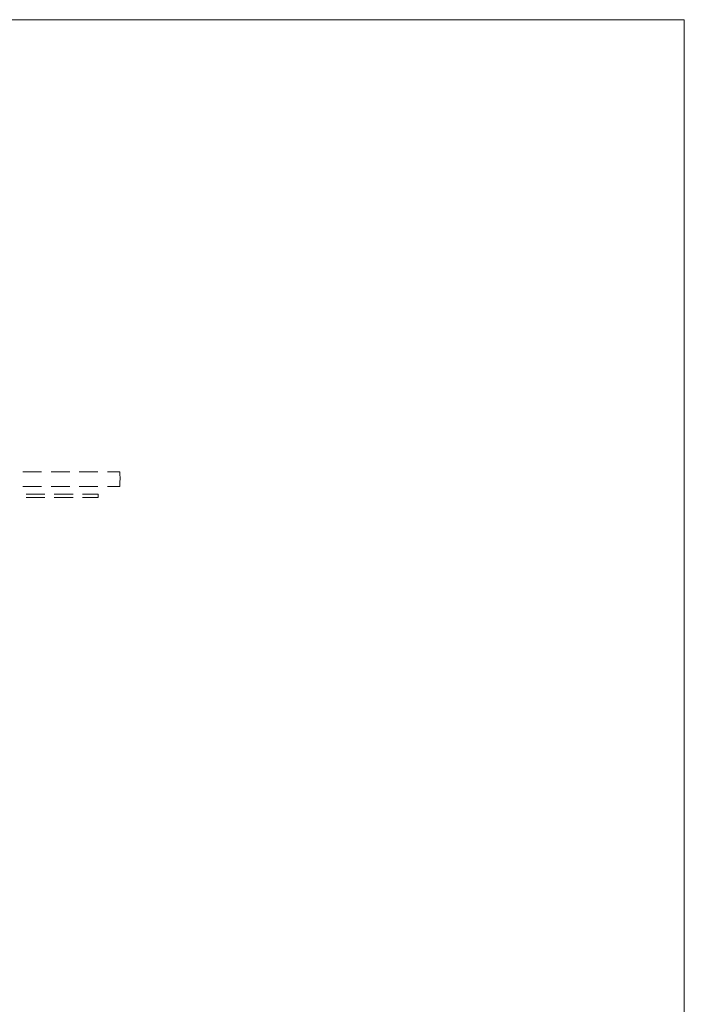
# Model space of a CAD drawing. Header units: millimetres. Extents: x 352 to 350573, y -22 to 37733.
# Tile 54 of 214: x 29191 to 39150, y 12813 to 27570. Entities that reach past the tile are written whole.
import ezdxf

# ---------------------------------------------------------------- set-up
doc = ezdxf.new("R2010")
doc.units = ezdxf.units.MM
doc.layers.add('PDF _PDF_Geometry', color=7, linetype='Continuous')
doc.layers.add('PDF$_83$-$Floor$Plan$-$В_Этаж$00_Сводный$A-DETL-MBND', color=7, linetype='Continuous', true_color=0xdd3700)

msp = doc.modelspace()

# ---------------------------------------------------------------- linework, layer by layer
at = {"layer": 'PDF _PDF_Geometry', "lineweight": 0}
msp.add_lwpolyline([(1348, 332), (39150, 332), (39150, 27570), (1348, 27570), (1348, 332), (551, 332), (551, 5979), (1348, 5979), (352, 5979), (352, 10296), (1348, 10296)], dxfattribs=at)
at = {"layer": 'PDF$_83$-$Floor$Plan$-$В_Этаж$00_Сводный$A-DETL-MBND', "lineweight": 0}
for points in [[(29519, 20791), (29236, 20791)], [(29943, 20791), (29660, 20791)], [(30364, 20791), (30082, 20791)], [(29236, 20572), (29519, 20572)], [(29660, 20572), (29943, 20572)], [(30084, 20572), (30364, 20572)]]:
    msp.add_lwpolyline(points, dxfattribs=at)
msp.add_lwpolyline([(30505, 20572), (30692, 20572, -0.011903), (30694, 20681), (30694, 20701), (30694, 20719), (30692, 20737), (30692, 20753), (30692, 20765), (30692, 20777), (30692, 20785), (30692, 20791), (30505, 20791)], format="xyb", dxfattribs=at)
at = {"layer": 'PDF$_83$-$Floor$Plan$-$В_Этаж$00_Сводный$A-DETL-MBND', "color": 150, "lineweight": 0, "true_color": 0x007fff}
for points in [[(29567, 20457), (29286, 20457)], [(29286, 20407), (29567, 20407)], [(29990, 20457), (29708, 20457)], [(29708, 20407), (29990, 20407)], [(30131, 20407), (30366, 20407), (30366, 20457), (30131, 20457)]]:
    msp.add_lwpolyline(points, dxfattribs=at)

doc.saveas('drawing.dxf')
